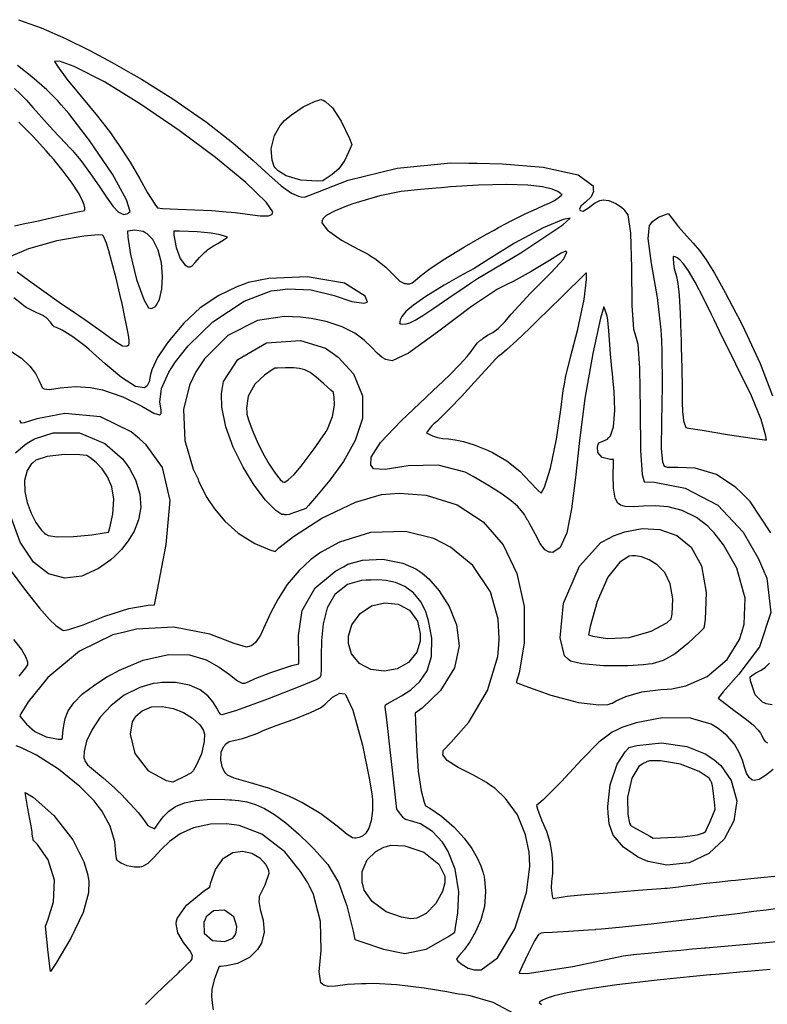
# Model space of a CAD drawing. Extents: x 1 to 11, y 0.3 to 11.8.
# Tile 20 of 21: x 6.9 to 8.6, y 9 to 11.3. Entities that reach past the tile are written whole.
import ezdxf

# ---------------------------------------------------------------- set-up
doc = ezdxf.new("R2010")
doc.units = 0
doc.layers.get('0').update_dxf_attribs({"linetype": 'CONTINUOUS'})

msp = doc.modelspace()

# ---------------------------------------------------------------- linework, layer by layer
at = {"color": 253}
for points in [[(6.88726, 11.3415), (6.94011, 11.3225), (6.99681, 11.2975), (7.05333, 11.2695), (7.10558, 11.2415), (7.13857, 11.223), (7.14947, 11.2167), (7.17437, 11.2023), (7.24756, 11.1562), (7.32596, 11.1016), (7.38747, 11.0535), (7.43517, 11.0123), (7.47194, 10.9786), (7.50082, 10.953), (7.52468, 10.9358), (7.5409, 10.9286), (7.54656, 10.9277), (7.55533, 10.9263), (7.58567, 10.9382), (7.65717, 10.9663), (7.77149, 10.9947), (7.89703, 11.0068), (7.93886, 11.0062), (7.9585, 11.006), (8.01747, 11.0044), (8.11322, 10.997), (8.19461, 10.9786), (8.22965, 10.953), (8.23008, 10.9439), (8.23025, 10.9398), (8.22467, 10.9273), (8.21208, 10.9152), (8.20063, 10.9058), (8.19754, 10.8985), (8.19835, 10.8971), (8.19917, 10.8956), (8.20671, 10.8937), (8.21858, 10.9013), (8.23307, 10.9123), (8.24507, 10.9189), (8.24935, 10.9196), (8.25347, 10.9203), (8.26671, 10.9185), (8.28299, 10.9118), (8.2959, 10.903), (8.30192, 10.8975), (8.30322, 10.8957), (8.31071, 10.8854), (8.31722, 10.8426), (8.31961, 10.7614), (8.32021, 10.6735), (8.32428, 10.6177), (8.32915, 10.6), (8.33399, 10.5825), (8.338, 10.5266), (8.33936, 10.4304), (8.3406, 10.3343), (8.34435, 10.2784), (8.34907, 10.2607), (8.3731, 10.2603), (8.44499, 10.2459), (8.52089, 10.2063), (8.57986, 10.1436), (8.61604, 10.0812), (8.62528, 10.0592), (8.63519, 10.0355), (8.64447, 9.95574), (8.6186, 9.87532), (8.57032, 9.81088), (8.53321, 9.76975), (8.52214, 9.75504), (8.53103, 9.74783), (8.55849, 9.72678), (8.58479, 9.70762), (8.60379, 9.69249), (8.61529, 9.68067), (8.61849, 9.67626), (8.6205, 9.6735), (8.62576, 9.66433), (8.62853, 9.65756), (8.6314, 9.65354), (8.63704, 9.65067)], [(6.87793, 11.1803), (6.89199, 11.1673), (6.90533, 11.1533), (6.92063, 11.136), (6.94069, 11.1133), (6.96832, 11.0829), (6.99658, 11.0526), (7.00613, 11.0425), (7.01303, 11.0353), (7.0325, 11.012), (7.05533, 10.9813), (7.07514, 10.9522), (7.09229, 10.9263), (7.10732, 10.9054), (7.12071, 10.8913), (7.13292, 10.8857), (7.14236, 10.8884), (7.14453, 10.8903), (7.14757, 10.8932), (7.13965, 10.9204), (7.10667, 10.9807), (7.05322, 11.059), (7.00424, 11.1223), (6.98693, 11.1425), (6.979, 11.1518), (6.95324, 11.1778), (6.91846, 11.2082), (6.8845, 11.2344)], [(6.87722, 10.8597), (6.89774, 10.8639), (6.9299, 10.8708), (6.97683, 10.8811), (7.02539, 10.8919), (7.04156, 10.8955), (7.0415, 10.8959), (7.04178, 10.8971), (7.04178, 10.9013), (7.04021, 10.9088), (7.03569, 10.9205), (7.02692, 10.937), (7.01253, 10.9591), (6.99121, 10.9876), (6.96913, 11.0144), (6.96158, 11.0232), (6.95167, 11.0346), (6.92106, 11.0683), (6.88807, 11.102)], [(8.64524, 10.1418), (8.59651, 10.2149), (8.57611, 10.235), (8.56332, 10.2477), (8.51758, 10.2783), (8.46821, 10.2931), (8.42779, 10.2943), (8.4036, 10.2947), (8.39615, 10.2968), (8.39264, 10.3067), (8.38965, 10.339), (8.38986, 10.4015), (8.3916, 10.4853), (8.391, 10.565), (8.38981, 10.5915), (8.38867, 10.6166), (8.37978, 10.6918), (8.36615, 10.7714), (8.35851, 10.83), (8.36139, 10.86), (8.36649, 10.867), (8.36649, 10.867), (8.3686, 10.87), (8.38265, 10.8798), (8.40099, 10.8867), (8.40528, 10.8882), (8.41103, 10.8804), (8.42904, 10.8575), (8.44764, 10.8358), (8.46317, 10.8187), (8.47781, 10.8015), (8.49376, 10.7797), (8.51318, 10.7486), (8.53831, 10.7037), (8.56321, 10.6563), (8.57129, 10.6403), (8.58415, 10.615), (8.61974, 10.5373), (8.64899, 10.4623)], [(6.88417, 10.7522), (6.8986, 10.7407), (6.91857, 10.726), (6.94586, 10.7067), (6.98232, 10.6814), (7.0179, 10.6571), (7.02979, 10.649), (7.04226, 10.6405), (7.07921, 10.614), (7.111, 10.5906), (7.13004, 10.5789), (7.13943, 10.5778), (7.14144, 10.5791), (7.14176, 10.5794), (7.14301, 10.5799), (7.14442, 10.5813), (7.14535, 10.5848), (7.14524, 10.5919), (7.14378, 10.6042), (7.14046, 10.623), (7.13499, 10.6501), (7.1289, 10.6776), (7.12685, 10.6867), (7.12397, 10.6994), (7.1149, 10.7371), (7.10536, 10.7747), (7.09782, 10.8014), (7.09218, 10.8191), (7.08811, 10.8297), (7.08544, 10.835), (7.08393, 10.837), (7.08339, 10.8374), (7.08333, 10.8376), (7.07374, 10.8382), (7.0395, 10.8352), (6.97635, 10.8246), (6.91, 10.8059), (6.86838, 10.7881)], [(6.86638, 10.5677), (6.89432, 10.5501), (6.91374, 10.5316), (6.9266, 10.5139), (6.93468, 10.4984), (6.93983, 10.4866), (6.94254, 10.4813), (6.94401, 10.4801), (6.94678, 10.478), (6.95953, 10.477), (6.98443, 10.4804), (7.01986, 10.4835), (7.0555, 10.4812), (7.06711, 10.4789), (7.08328, 10.4758), (7.13058, 10.4599), (7.17507, 10.4377), (7.2034, 10.4212), (7.21658, 10.4175), (7.21853, 10.4192), (7.21994, 10.4204), (7.22017, 10.429), (7.21696, 10.4475), (7.22119, 10.4791), (7.2379, 10.517), (7.24522, 10.5285), (7.25364, 10.5418), (7.28353, 10.5789), (7.34119, 10.6351), (7.41422, 10.6833), (7.477, 10.7073), (7.49858, 10.7101), (7.51633, 10.7124), (7.57081, 10.7101), (7.6244, 10.6967), (7.66607, 10.6828), (7.69407, 10.6789), (7.70264, 10.6808), (7.69672, 10.6952), (7.64903, 10.7258), (7.56168, 10.7406), (7.47206, 10.7361), (7.42339, 10.7274), (7.41157, 10.7227), (7.39714, 10.7169), (7.35508, 10.6966), (7.31108, 10.6677), (7.27333, 10.6322), (7.24447, 10.5979), (7.23546, 10.586), (7.23107, 10.5803), (7.21208, 10.5514), (7.19868, 10.5232), (7.1971, 10.5177), (7.19542, 10.512), (7.19239, 10.4945), (7.18782, 10.4852), (7.18539, 10.4835), (7.18121, 10.4806), (7.1606, 10.4837), (7.12739, 10.5048), (7.08957, 10.5371), (7.06087, 10.5628), (7.05106, 10.571), (7.04194, 10.5787), (7.01357, 10.6002), (6.98931, 10.6153), (6.97537, 10.6217), (6.97011, 10.6237), (6.96886, 10.6247), (6.96679, 10.6263), (6.96186, 10.6343), (6.95133, 10.6452), (6.94726, 10.6477), (6.94581, 10.6487), (6.92942, 10.6558), (6.90517, 10.6687), (6.89979, 10.6725), (6.89361, 10.6768), (6.87619, 10.6913)], [(6.85167, 10.0762), (6.90132, 10.0098), (6.93619, 9.96576), (6.95953, 9.93901), (6.97456, 9.92464), (6.9846, 9.91769), (6.99078, 9.91444), (6.99283, 9.91325), (7.00429, 9.91536), (7.03782, 9.92671), (7.0886, 9.9465), (7.14447, 9.96463), (7.18978, 9.97282), (7.20492, 9.97304), (7.21208, 10.0084), (7.23226, 10.1145), (7.24121, 10.2171), (7.22325, 10.2948), (7.18554, 10.3472), (7.16986, 10.3611), (7.15056, 10.3781), (7.0784, 10.4128), (6.99485, 10.421), (6.9299, 10.4086), (6.90001, 10.3988), (6.89421, 10.3981), (6.88971, 10.4044)], [(6.87993, 10.3287), (6.90289, 10.348), (6.91135, 10.3533), (6.92404, 10.3612), (6.96815, 10.3754), (7.02929, 10.3753), (7.08876, 10.3509), (7.13021, 10.3147), (7.14063, 10.3002), (7.14643, 10.292), (7.16064, 10.2653), (7.17074, 10.232), (7.17247, 10.2008), (7.16743, 10.1719), (7.15722, 10.1458), (7.14339, 10.1226), (7.1275, 10.1026), (7.11546, 10.0901), (7.11122, 10.0862), (7.11122, 10.0862), (7.10254, 10.0784), (7.07379, 10.0582), (7.03467, 10.0407), (6.99528, 10.0359), (6.95719, 10.046), (6.92193, 10.0732), (6.891, 10.1199), (6.86589, 10.1882)], [(6.88818, 9.80643), (6.90375, 9.82633), (6.90836, 9.83311), (6.90858, 9.83507), (6.90869, 9.83572), (6.90907, 9.83925), (6.90517, 9.85032), (6.89356, 9.86968), (6.87631, 9.89253)], [(8.64822, 9.73975), (8.63362, 9.74181), (8.62944, 9.74382), (8.62576, 9.74561), (8.60851, 9.76318), (8.59733, 9.79568), (8.59674, 9.80485), (8.59983, 9.80751), (8.61008, 9.81435), (8.6219, 9.82075), (8.63249, 9.82726), (8.64204, 9.83681)], [(8.65001, 9.588), (8.6326, 9.57428), (8.61751, 9.56467), (8.60607, 9.56267), (8.60281, 9.56369), (8.60037, 9.56451), (8.59403, 9.56967), (8.58817, 9.57992), (8.5835, 9.59364), (8.5784, 9.61003), (8.57107, 9.62825), (8.5599, 9.64746), (8.54312, 9.66678), (8.5255, 9.68138), (8.51915, 9.68544), (8.50558, 9.69412), (8.45714, 9.70801), (8.39079, 9.70921), (8.33018, 9.69754), (8.29633, 9.68636), (8.28569, 9.68138), (8.27414, 9.676), (8.24294, 9.65246), (8.20215, 9.611), (8.15597, 9.56049), (8.11263, 9.51758), (8.09728, 9.50439), (8.09987, 9.49528), (8.10975, 9.46847), (8.12039, 9.44385), (8.12858, 9.4184), (8.13325, 9.38949), (8.134, 9.37978), (8.13465, 9.3711), (8.13476, 9.34489), (8.1326, 9.32671), (8.13146, 9.31174), (8.13406, 9.29269), (8.13553, 9.28646), (8.13553, 9.28646), (8.13672, 9.28668), (8.14035, 9.28749), (8.15028, 9.28933), (8.16922, 9.29194), (8.19314, 9.29454), (8.20117, 9.29525), (8.20161, 9.29531), (8.21001, 9.29596), (8.23236, 9.29775), (8.26367, 9.30018), (8.29949, 9.303), (8.33524, 9.30583), (8.36654, 9.30826), (8.38889, 9.31006), (8.39735, 9.31071), (8.39779, 9.31071), (8.40235, 9.31114), (8.41601, 9.31244), (8.42893, 9.31386), (8.43946, 9.31526), (8.45063, 9.31679), (8.46544, 9.31879), (8.48699, 9.32146), (8.51812, 9.32508), (8.55106, 9.32867), (8.56207, 9.32981), (8.56256, 9.32986), (8.59836, 9.33356), (8.67649, 9.34147)], [(8.05761, 9.01113), (7.9961, 9.04357), (7.94243, 9.05935), (7.92421, 9.06196), (7.91525, 9.06326), (7.88764, 9.06831), (7.8349, 9.0771), (7.77061, 9.08475), (7.71718, 9.08778), (7.69937, 9.08757), (7.68853, 9.08746), (7.65603, 9.08535), (7.62793, 9.08203), (7.61029, 9.08106), (7.60053, 9.08393), (7.59814, 9.08589), (7.59321, 9.0899), (7.58919, 9.11524), (7.59392, 9.16525), (7.59289, 9.23296), (7.57639, 9.29639), (7.56679, 9.31537), (7.56267, 9.32346), (7.54617, 9.34999), (7.50896, 9.39546), (7.45514, 9.43696), (7.40283, 9.45774), (7.38488, 9.45964), (7.37267, 9.46094), (7.33556, 9.46029), (7.29611, 9.45226), (7.26486, 9.4381), (7.24013, 9.42014), (7.22038, 9.40099), (7.20389, 9.38308), (7.18901, 9.36893), (7.17811, 9.36199), (7.17421, 9.36089), (7.17031, 9.35992), (7.15793, 9.35975), (7.14094, 9.36301), (7.12651, 9.36897), (7.11936, 9.37375), (7.11789, 9.37592), (7.11567, 9.37924), (7.11404, 9.39242), (7.11176, 9.419), (7.10129, 9.45562), (7.08132, 9.49169), (7.07303, 9.50239), (7.06337, 9.51476), (7.03028, 9.54861), (6.98068, 9.58908), (6.92931, 9.62158), (6.89361, 9.63932), (6.88124, 9.64382)], [(7.18343, 9.03917), (7.20546, 9.06033), (7.22749, 9.08149), (7.24675, 9.10004), (7.26047, 9.11328), (7.26568, 9.11828), (7.26594, 9.11849), (7.26986, 9.12235), (7.28174, 9.13368), (7.28961, 9.14133), (7.29243, 9.14535), (7.29303, 9.1486), (7.29312, 9.14963), (7.29346, 9.15332), (7.28706, 9.16504), (7.27246, 9.18365), (7.25906, 9.20643), (7.25515, 9.22775), (7.25646, 9.23432), (7.2576, 9.24013), (7.27968, 9.27143), (7.32243, 9.30588), (7.33393, 9.31326), (7.3361, 9.32383), (7.34739, 9.35449), (7.36594, 9.38075), (7.38753, 9.39438), (7.41021, 9.39757), (7.43186, 9.39258), (7.45053, 9.38167), (7.46425, 9.36714), (7.47032, 9.35536), (7.47103, 9.35118), (7.472, 9.34517), (7.4624, 9.31788), (7.44954, 9.29156), (7.44894, 9.28597), (7.44824, 9.27989), (7.45144, 9.26101), (7.45865, 9.23579), (7.46132, 9.20796), (7.45449, 9.18251), (7.45019, 9.17518), (7.44575, 9.16769), (7.42632, 9.14871), (7.39876, 9.13465), (7.37326, 9.12896), (7.35949, 9.12765), (7.35553, 9.12733), (7.35249, 9.11968), (7.34435, 9.09619), (7.33892, 9.07406), (7.33768, 9.0574), (7.33914, 9.04264), (7.34179, 9.02621)], [(8.65582, 9.26243), (8.63379, 9.25965), (8.60493, 9.25608), (8.57254, 9.25201), (8.54021, 9.24799), (8.51129, 9.24442), (8.48926, 9.24164), (8.48047, 9.24056), (8.4776, 9.24018), (8.44943, 9.23682), (8.36496, 9.22706), (8.29069, 9.21907), (8.24903, 9.21511), (8.23535, 9.21392), (8.23426, 9.21382), (8.21864, 9.21251), (8.17182, 9.20925), (8.13428, 9.20747), (8.11447, 9.20643), (8.10742, 9.20535), (8.10553, 9.20421), (8.10221, 9.20226), (8.09283, 9.18767), (8.07753, 9.15826), (8.06407, 9.12879), (8.05772, 9.11415), (8.05686, 9.11208), (8.07579, 9.11122), (8.18224, 9.1281), (8.29981, 9.15272), (8.32433, 9.15571), (8.32465, 9.15576), (8.33143, 9.15642), (8.34944, 9.15815), (8.37489, 9.16054), (8.40435, 9.16331), (8.43431, 9.16613), (8.46132, 9.16868), (8.48199, 9.17062), (8.49013, 9.17139), (8.49283, 9.1716), (8.90429, 9.20801)], [(8.64307, 9.12099), (8.60824, 9.11778), (8.57269, 9.11458), (8.54053, 9.11165), (8.51574, 9.10938), (8.50564, 9.10846), (8.50233, 9.10812), (8.47146, 9.10525), (8.37901, 9.09571), (8.28526, 9.08469), (8.21669, 9.07493), (8.16911, 9.06646), (8.13829, 9.05914), (8.1199, 9.053), (8.10969, 9.04785), (8.10504, 9.04476), (8.10351, 9.04372), (8.10932, 9.03868)]]:
    msp.add_lwpolyline(points, dxfattribs=at)
for points in [[(7.21164, 10.9015), (7.22342, 10.9004), (7.259, 10.8982), (7.29915, 10.8967), (7.33854, 10.8951), (7.3725, 10.8926), (7.38379, 10.8914), (7.39339, 10.8905), (7.42225, 10.8868), (7.45144, 10.8832), (7.47071, 10.8828), (7.47885, 10.8861), (7.4796, 10.8879), (7.48139, 10.8925), (7.4655, 10.9145), (7.41818, 10.9606), (7.34722, 11.019), (7.26204, 11.0825), (7.17231, 11.144), (7.08751, 11.1961), (7.01731, 11.2318), (6.98236, 11.2446), (6.97114, 11.2437), (6.97771, 11.2331), (7.00006, 11.2025), (7.0339, 11.1609), (7.07146, 11.1156), (7.10178, 11.0766), (7.11133, 11.0631), (7.12076, 11.0497), (7.14763, 11.0085), (7.17036, 10.9692), (7.18858, 10.9364), (7.20546, 10.9099), (7.21164, 10.9015)], [(7.59825, 10.9647), (7.58539, 10.9638), (7.54644, 10.9664), (7.51264, 10.9762), (7.49376, 10.9878), (7.48753, 10.994), (7.48693, 10.9948), (7.48406, 10.9986), (7.47939, 11.0131), (7.47771, 11.0397), (7.48486, 11.0704), (7.49799, 11.094), (7.50396, 11.1004), (7.50874, 11.1056), (7.52522, 11.1193), (7.55231, 11.1374), (7.57867, 11.1504), (7.59343, 11.1546), (7.59776, 11.1536), (7.59885, 11.1534), (7.60531, 11.1497), (7.62033, 11.1353), (7.64106, 11.1041), (7.66038, 11.0636), (7.66575, 11.0497), (7.66222, 11.0403), (7.64974, 11.0128), (7.63558, 10.9927), (7.61957, 10.9798), (7.6034, 10.9687), (7.59825, 10.9647)], [(7.79286, 10.7243), (7.79486, 10.7242), (7.80106, 10.724), (7.80669, 10.726), (7.81358, 10.7315), (7.82547, 10.7415), (7.84608, 10.7572), (7.87924, 10.7797), (7.92871, 10.8102), (7.98074, 10.84), (7.99826, 10.8496), (8.00862, 10.8553), (8.04004, 10.872), (8.07249, 10.8882), (8.09706, 10.8996), (8.11535, 10.9076), (8.12885, 10.9136), (8.13926, 10.9188), (8.14811, 10.9246), (8.15479, 10.9303), (8.1569, 10.9324), (8.15603, 10.9331), (8.15369, 10.9353), (8.14681, 10.9401), (8.13357, 10.9456), (8.11117, 10.951), (8.07682, 10.9549), (8.02789, 10.9565), (7.96153, 10.9548), (7.89665, 10.9506), (7.87511, 10.9486), (7.86301, 10.9476), (7.82671, 10.9448), (7.78136, 10.9398), (7.73107, 10.9298), (7.68343, 10.916), (7.66786, 10.9106), (7.6575, 10.907), (7.62701, 10.8948), (7.60607, 10.8836), (7.59825, 10.8761), (7.597, 10.8727), (7.59685, 10.8716), (7.59603, 10.8666), (7.60894, 10.8491), (7.64193, 10.826), (7.68083, 10.805), (7.70383, 10.7931), (7.71056, 10.7887), (7.71962, 10.7829), (7.74533, 10.7628), (7.76508, 10.7431), (7.7781, 10.7301), (7.78907, 10.7248), (7.79286, 10.7243)], [(7.7774, 10.631), (7.77935, 10.6307), (7.78532, 10.6299), (7.79258, 10.6302), (7.80132, 10.6329), (7.81358, 10.6391), (7.83154, 10.6502), (7.85726, 10.6672), (7.89285, 10.6913), (7.92854, 10.7157), (7.94043, 10.7237), (7.95925, 10.7366), (8.06082, 10.7962), (8.15875, 10.8615), (8.17572, 10.8772), (8.1595, 10.8741), (8.11263, 10.8552), (8.04622, 10.8192), (7.98563, 10.7814), (7.95167, 10.7597), (7.94, 10.7534), (7.92524, 10.7454), (7.88151, 10.7205), (7.83908, 10.6944), (7.81017, 10.6742), (7.79215, 10.6589), (7.78244, 10.6479), (7.77849, 10.6401), (7.77767, 10.6348), (7.77761, 10.6319), (7.7774, 10.631)], [(7.14199, 10.847), (7.14219, 10.8333), (7.14839, 10.7922), (7.16265, 10.7338), (7.17979, 10.6871), (7.19075, 10.6674), (7.19488, 10.6667), (7.19769, 10.6662), (7.20736, 10.6712), (7.21658, 10.6874), (7.22211, 10.7119), (7.22368, 10.7414), (7.22086, 10.7727), (7.21332, 10.8024), (7.20057, 10.8272), (7.18761, 10.8409), (7.1824, 10.8437), (7.17811, 10.846), (7.15788, 10.8491), (7.14339, 10.8472), (7.14199, 10.847)], [(7.28603, 10.7635), (7.28776, 10.7636), (7.29308, 10.7663), (7.29975, 10.7737), (7.30957, 10.7855), (7.32172, 10.7975), (7.32607, 10.8011), (7.32856, 10.8032), (7.33649, 10.8091), (7.34256, 10.8124), (7.35265, 10.8181), (7.36957, 10.8294), (7.37511, 10.8333), (7.37088, 10.8348), (7.35807, 10.8387), (7.33751, 10.8426), (7.30447, 10.8452), (7.26346, 10.8467), (7.24983, 10.847), (7.25028, 10.8375), (7.25499, 10.809), (7.2646, 10.7829), (7.27576, 10.768), (7.28347, 10.7634), (7.28603, 10.7635)], [(8.29064, 10.2084), (8.28737, 10.2109), (8.28125, 10.2229), (8.27724, 10.2459), (8.27653, 10.2763), (8.27701, 10.3039), (8.27713, 10.313), (8.27051, 10.3129), (8.25065, 10.3178), (8.2404, 10.3296), (8.23975, 10.3423), (8.2416, 10.3489), (8.24219, 10.3499), (8.24328, 10.3519), (8.25108, 10.3554), (8.26297, 10.3607), (8.26574, 10.3636), (8.27035, 10.3684), (8.27724, 10.3898), (8.28043, 10.4284), (8.27854, 10.4724), (8.27567, 10.5038), (8.27463, 10.5143), (8.27344, 10.5257), (8.27024, 10.5599), (8.26753, 10.5925), (8.26594, 10.6149), (8.26486, 10.6298), (8.26378, 10.6401), (8.2621, 10.6485), (8.25922, 10.6577), (8.25581, 10.6673), (8.25467, 10.6705), (8.24713, 10.6434), (8.22868, 10.561), (8.21056, 10.4557), (8.19781, 10.3578), (8.1881, 10.2707), (8.17888, 10.1976), (8.16781, 10.142), (8.1524, 10.1072), (8.13547, 10.0959), (8.13026, 10.0964), (8.12679, 10.0967), (8.11675, 10.1023), (8.10574, 10.1168), (8.09381, 10.1393), (8.08176, 10.1621), (8.07747, 10.1694), (8.07639, 10.1713), (8.0734, 10.1769), (8.06896, 10.1846), (8.06256, 10.1934), (8.05268, 10.2038), (8.03792, 10.2164), (8.01671, 10.2318), (7.98757, 10.2505), (7.95876, 10.2678), (7.94906, 10.2733), (7.93078, 10.2837), (7.86757, 10.3001), (7.79731, 10.2981), (7.74388, 10.2894), (7.71679, 10.2916), (7.71294, 10.2964), (7.71001, 10.3001), (7.71067, 10.3185), (7.73269, 10.3527), (7.78082, 10.4036), (7.83757, 10.4576), (7.85678, 10.4754), (7.86615, 10.4841), (7.89404, 10.5107), (7.91932, 10.5361), (7.93528, 10.5537), (7.94456, 10.5654), (7.94993, 10.5732), (7.95404, 10.5793), (7.95958, 10.5856), (7.96679, 10.5921), (7.96935, 10.5941), (7.9726, 10.5968), (7.98318, 10.6037), (7.99496, 10.6102), (8.0076, 10.6193), (8.02024, 10.6317), (8.02408, 10.6362), (8.03836, 10.6531), (8.08356, 10.7017), (8.13146, 10.7501), (8.16135, 10.7823), (8.16835, 10.7976), (8.16689, 10.7992), (8.1659, 10.8002), (8.15479, 10.7956), (8.1275, 10.7785), (8.08513, 10.7525), (8.04258, 10.7292), (8.02806, 10.7221), (8.00624, 10.7116), (7.94521, 10.671), (7.86615, 10.6107), (7.79818, 10.5621), (7.75988, 10.544), (7.74869, 10.5461), (7.74561, 10.5467), (7.73693, 10.5515), (7.72515, 10.5621), (7.71158, 10.5761), (7.69461, 10.5921), (7.67247, 10.6085), (7.64356, 10.6237), (7.60618, 10.6362), (7.57058, 10.6431), (7.55865, 10.6443), (7.54611, 10.6456), (7.5084, 10.6473), (7.44515, 10.6383), (7.37582, 10.6031), (7.32118, 10.5486), (7.30746, 10.5275), (7.30126, 10.5181), (7.28674, 10.4873), (7.27263, 10.4304), (7.27539, 10.3578), (7.29508, 10.2908), (7.30524, 10.2703), (7.30572, 10.2693), (7.30789, 10.2634), (7.315, 10.2473), (7.32715, 10.2246), (7.345, 10.1977), (7.36925, 10.1691), (7.40044, 10.1413), (7.4394, 10.1168), (7.4745, 10.1016), (7.48665, 10.098), (7.49561, 10.107), (7.52919, 10.133), (7.5956, 10.1758), (7.67475, 10.2133), (7.73514, 10.2312), (7.75564, 10.2328), (7.77636, 10.2344), (7.83936, 10.2294), (7.91194, 10.207), (7.97233, 10.1676), (8.01926, 10.1135), (8.05165, 10.0467), (8.06831, 9.96946), (8.06814, 9.8839), (8.05658, 9.81446), (8.05007, 9.7921), (8.06976, 9.78358), (8.13064, 9.76183), (8.19542, 9.74528), (8.24274, 9.73975), (8.26486, 9.7405), (8.27083, 9.74251), (8.27419, 9.74365), (8.28369, 9.74908), (8.30588, 9.75928), (8.34347, 9.76958), (8.38781, 9.7755), (8.40267, 9.77626), (8.41363, 9.77686), (8.44629, 9.78381), (8.49631, 9.80539), (8.54303, 9.84565), (8.57146, 9.89231), (8.57676, 9.90912), (8.58262, 9.92785), (8.58458, 9.98887), (8.56554, 10.0588), (8.53418, 10.114), (8.51275, 10.1414), (8.50499, 10.1494), (8.49735, 10.1572), (8.47114, 10.1774), (8.43761, 10.1942), (8.40522, 10.2025), (8.37489, 10.2049), (8.34739, 10.204), (8.32363, 10.2026), (8.30442, 10.2032), (8.29335, 10.2063), (8.29064, 10.2084)], [(8.4165, 10.7881), (8.4165, 10.7837), (8.41704, 10.7705), (8.41878, 10.7598), (8.42128, 10.7516), (8.42426, 10.7414), (8.42746, 10.7249), (8.43056, 10.6975), (8.43326, 10.6548), (8.43494, 10.6081), (8.43528, 10.5924), (8.4356, 10.5761), (8.43653, 10.5269), (8.43739, 10.4793), (8.43804, 10.4465), (8.43875, 10.4251), (8.43967, 10.4119), (8.44108, 10.4035), (8.44319, 10.3967), (8.44547, 10.3901), (8.44618, 10.3879), (8.45285, 10.3868), (8.48426, 10.3816), (8.5434, 10.372), (8.60101, 10.3631), (8.62989, 10.359), (8.63456, 10.3588), (8.63276, 10.371), (8.6225, 10.407), (8.59933, 10.4622), (8.56332, 10.5359), (8.52513, 10.6134), (8.51269, 10.6394), (8.50651, 10.6523), (8.48747, 10.6907), (8.46767, 10.7281), (8.45247, 10.7541), (8.44103, 10.7707), (8.43251, 10.7802), (8.42611, 10.7848), (8.42106, 10.7867), (8.41758, 10.7877), (8.4165, 10.7881)], [(8.10851, 10.2345), (8.11561, 10.2482), (8.12993, 10.2926), (8.14399, 10.3606), (8.15381, 10.4293), (8.15989, 10.4746), (8.16249, 10.4896), (8.16504, 10.5047), (8.17594, 10.5496), (8.19362, 10.6182), (8.20856, 10.6874), (8.21436, 10.7339), (8.21386, 10.7492), (8.21283, 10.7485), (8.21257, 10.7485), (8.21164, 10.7478), (8.2085, 10.7449), (8.20242, 10.7388), (8.19228, 10.7287), (8.17708, 10.7135), (8.15576, 10.6925), (8.12728, 10.6647), (8.09972, 10.638), (8.09056, 10.6291), (8.08074, 10.6196), (8.051, 10.5915), (8.0275, 10.5699), (8.0154, 10.5597), (8.00999, 10.5557), (8.00657, 10.553), (8.00049, 10.5468), (7.98714, 10.5322), (7.9681, 10.5111), (7.96181, 10.5041), (7.95193, 10.4932), (7.92199, 10.4607), (7.8941, 10.4313), (7.87565, 10.4129), (7.86421, 10.4023), (7.85742, 10.3964), (7.85281, 10.3921), (7.84793, 10.3864), (7.84224, 10.3787), (7.84039, 10.3761), (7.84358, 10.374), (7.854, 10.3685), (7.86626, 10.3645), (7.87836, 10.3626), (7.89165, 10.3614), (7.90739, 10.3594), (7.92692, 10.3553), (7.95156, 10.3477), (7.97493, 10.3384), (7.98258, 10.335), (7.99431, 10.3297), (8.02806, 10.3103), (8.05811, 10.2861), (8.08188, 10.2612), (8.10151, 10.2408), (8.10851, 10.2345)], [(7.50782, 10.1842), (7.50261, 10.1848), (7.48801, 10.1943), (7.46376, 10.2183), (7.4375, 10.2529), (7.41174, 10.2952), (7.38889, 10.3418), (7.37147, 10.3898), (7.36193, 10.4359), (7.36089, 10.467), (7.36274, 10.4769), (7.3661, 10.4956), (7.39919, 10.5472), (7.46604, 10.5859), (7.54551, 10.5915), (7.60428, 10.5735), (7.62007, 10.5622), (7.63396, 10.5523), (7.66932, 10.5136), (7.69092, 10.462), (7.69049, 10.4093), (7.67378, 10.3575), (7.64654, 10.3086), (7.61436, 10.2645), (7.58306, 10.2272), (7.56429, 10.2058), (7.55826, 10.1985), (7.55176, 10.1962), (7.53222, 10.1892), (7.51938, 10.1848), (7.51329, 10.1837), (7.50917, 10.184), (7.50782, 10.1842)], [(7.62289, 10.47), (7.61703, 10.4753), (7.59956, 10.491), (7.58197, 10.5062), (7.56808, 10.5166), (7.55599, 10.523), (7.54368, 10.5263), (7.52919, 10.5275), (7.51058, 10.5273), (7.49203, 10.5268), (7.48589, 10.5266), (7.47982, 10.5227), (7.46186, 10.5102), (7.43951, 10.4895), (7.42393, 10.4616), (7.41943, 10.4331), (7.42031, 10.4238), (7.42068, 10.4193), (7.42426, 10.4058), (7.43278, 10.3822), (7.4445, 10.3556), (7.45822, 10.3282), (7.4726, 10.3026), (7.48643, 10.2811), (7.49837, 10.2663), (7.50489, 10.2607), (7.50717, 10.2605), (7.50956, 10.2604), (7.51708, 10.2653), (7.53093, 10.2784), (7.5471, 10.2974), (7.56396, 10.3192), (7.57992, 10.3411), (7.59332, 10.3604), (7.60271, 10.3742), (7.60618, 10.3794), (7.60633, 10.3797), (7.61074, 10.3876), (7.62061, 10.4135), (7.62528, 10.4404), (7.62457, 10.4596), (7.62315, 10.4681), (7.62289, 10.47)], [(6.92079, 10.3057), (6.91656, 10.302), (6.90712, 10.2871), (6.90126, 10.2641), (6.90181, 10.2386), (6.90733, 10.2125), (6.91639, 10.1877), (6.92763, 10.1658), (6.93961, 10.1489), (6.94769, 10.1406), (6.9509, 10.1387), (6.95638, 10.1354), (6.97715, 10.1325), (7.01563, 10.133), (7.05821, 10.1374), (7.08729, 10.1415), (7.097, 10.143), (7.10042, 10.1533), (7.10747, 10.1851), (7.10943, 10.2203), (7.10465, 10.2492), (7.09511, 10.2726), (7.08263, 10.291), (7.06907, 10.3051), (7.05637, 10.3154), (7.04883, 10.3209), (7.04639, 10.3226), (7.04579, 10.3227), (7.03033, 10.3241), (6.99479, 10.3249), (6.95361, 10.3203), (6.92719, 10.3114), (6.92079, 10.3057)], [(6.9891, 9.65918), (6.98964, 9.66314), (6.99083, 9.67503), (6.99257, 9.69103), (6.9961, 9.70768), (7.00336, 9.72526), (7.01606, 9.74403), (7.03608, 9.76437), (7.06532, 9.78663), (7.09521, 9.80539), (7.10553, 9.81104), (7.12283, 9.82064), (7.1779, 9.84381), (7.23768, 9.85726), (7.28629, 9.85607), (7.32525, 9.84472), (7.35596, 9.8279), (7.37993, 9.81017), (7.3986, 9.79601), (7.40967, 9.79021), (7.41342, 9.7901), (7.41553, 9.7901), (7.42193, 9.79275), (7.43956, 9.80111), (7.47624, 9.81537), (7.52544, 9.83111), (7.54204, 9.83572), (7.54172, 9.85221), (7.54107, 9.90175), (7.54949, 9.96001), (7.58024, 10.0128), (7.62836, 10.0526), (7.64626, 10.0625), (7.65636, 10.0681), (7.69069, 10.0781), (7.73844, 10.0801), (7.78478, 10.0705), (7.81565, 10.0573), (7.82482, 10.0512), (7.83035, 10.0475), (7.84549, 10.034), (7.87007, 10.0062), (7.8935, 9.96967), (7.91064, 9.92622), (7.91639, 9.87771), (7.9056, 9.82601), (7.87321, 9.77285), (7.83018, 9.73144), (7.81407, 9.72017), (7.81478, 9.70128), (7.81717, 9.64447), (7.82112, 9.58442), (7.82758, 9.53808), (7.83447, 9.51178), (7.83817, 9.50364), (7.84776, 9.49815), (7.87528, 9.47917), (7.90517, 9.45356), (7.9285, 9.428), (7.94607, 9.40365), (7.95865, 9.38162), (7.96701, 9.36307), (7.97185, 9.34918), (7.97358, 9.3431), (7.97407, 9.34104), (7.97613, 9.33182), (7.97851, 9.30311), (7.97547, 9.26824), (7.96701, 9.23676), (7.95497, 9.2091), (7.94129, 9.18565), (7.92796, 9.16683), (7.91694, 9.15306), (7.91174, 9.14681), (7.91015, 9.14458), (7.91021, 9.14453), (7.91379, 9.14057), (7.92339, 9.13206), (7.93782, 9.12358), (7.95133, 9.11979), (7.95583, 9.11979), (7.96838, 9.11985), (8.00603, 9.14763), (8.04704, 9.2155), (8.07368, 9.30089), (8.08203, 9.36139), (8.08083, 9.38124), (8.07997, 9.39501), (8.07172, 9.43588), (8.05279, 9.48215), (8.02518, 9.5204), (7.99963, 9.54438), (7.99018, 9.551), (7.98062, 9.55767), (7.95003, 9.57497), (7.91401, 9.59321), (7.88824, 9.60932), (7.87869, 9.62272), (7.8789, 9.62701), (7.87918, 9.63271), (7.89774, 9.65256), (7.93913, 9.69922), (7.98296, 9.77294), (8.00672, 9.85286), (8.00896, 9.87993), (8.01014, 9.89475), (8.00749, 9.93961), (7.98958, 10.0038), (7.94835, 10.0655), (7.89643, 10.1081), (7.87701, 10.1181), (7.85732, 10.1282), (7.79124, 10.145), (7.70964, 10.1427), (7.63721, 10.12), (7.59233, 10.0958), (7.57894, 10.0857), (7.56933, 10.0786), (7.54281, 10.054), (7.51486, 10.0205), (7.49343, 9.98703), (7.47689, 9.95514), (7.46365, 9.92649), (7.4521, 9.90278), (7.44054, 9.88558), (7.43104, 9.87761), (7.42746, 9.87651), (7.4196, 9.87418), (7.39122, 9.88303), (7.33376, 9.90489), (7.24989, 9.92085), (7.16249, 9.91629), (7.1346, 9.90956), (7.10715, 9.903), (7.02929, 9.86507), (6.95529, 9.80382), (6.90983, 9.74647), (6.89274, 9.71821), (6.89019, 9.71365), (6.89372, 9.70861), (6.90549, 9.69417), (6.92507, 9.67708), (6.95193, 9.66465), (6.97976, 9.65944), (6.9891, 9.65918)], [(8.1715, 9.84662), (8.1626, 9.854), (8.15261, 9.89632), (8.1601, 9.97726), (8.19754, 10.0637), (8.24783, 10.1189), (8.2685, 10.1299), (8.27686, 10.1344), (8.30393, 10.1442), (8.34412, 10.1515), (8.38569, 10.1494), (8.42492, 10.1357), (8.45839, 10.1081), (8.48247, 10.0642), (8.49365, 10.0018), (8.4916, 9.93907), (8.48844, 9.91851), (8.47917, 9.90961), (8.45111, 9.88297), (8.4215, 9.85846), (8.39301, 9.84293), (8.36778, 9.83567), (8.35926, 9.83442), (8.34722, 9.83268), (8.31071, 9.83046), (8.2539, 9.83068), (8.20285, 9.83578), (8.17708, 9.84196), (8.1715, 9.84662)], [(8.412, 9.94032), (8.41407, 9.95176), (8.41575, 9.98699), (8.40978, 10.0227), (8.39686, 10.049), (8.37961, 10.0672), (8.36074, 10.0788), (8.34293, 10.0852), (8.32894, 10.0877), (8.32319, 10.0882), (8.3214, 10.0879), (8.31369, 10.0869), (8.29221, 10.0734), (8.26437, 10.038), (8.23936, 9.98144), (8.22265, 9.92307), (8.21869, 9.90326), (8.22922, 9.89974), (8.26292, 9.89492), (8.31353, 9.89725), (8.36513, 9.91189), (8.40164, 9.93164), (8.412, 9.94032)], [(7.90625, 9.20801), (7.90842, 9.21912), (7.91357, 9.25282), (7.91569, 9.30263), (7.90739, 9.35531), (7.89122, 9.39638), (7.88351, 9.40858), (7.87744, 9.41818), (7.85394, 9.44358), (7.8259, 9.46099), (7.80285, 9.46858), (7.79118, 9.47168), (7.78814, 9.47385), (7.78754, 9.47428), (7.78586, 9.47581), (7.78396, 9.47846), (7.77974, 9.48421), (7.77294, 9.49283), (7.77067, 9.49561), (7.76839, 9.5166), (7.76144, 9.57943), (7.75461, 9.64117), (7.74978, 9.68414), (7.74664, 9.71186), (7.74485, 9.72765), (7.74408, 9.73497), (7.74397, 9.73714), (7.74419, 9.73753), (7.74425, 9.73763), (7.74468, 9.73942), (7.74854, 9.74219), (7.76113, 9.74924), (7.78179, 9.76047), (7.80393, 9.77474), (7.82476, 9.79372), (7.84164, 9.81907), (7.85178, 9.85237), (7.85249, 9.89529), (7.84506, 9.93631), (7.84104, 9.94949), (7.8386, 9.95736), (7.82764, 9.97971), (7.80994, 10.0015), (7.7895, 10.0163), (7.76774, 10.0253), (7.74636, 10.0299), (7.72678, 10.0315), (7.71067, 10.0314), (7.70231, 10.0309), (7.69954, 10.0307), (7.68853, 10.0302), (7.65593, 10.0207), (7.62642, 9.99789), (7.60829, 9.96604), (7.59874, 9.92888), (7.59506, 9.89025), (7.5944, 9.85389), (7.59407, 9.82363), (7.59299, 9.80794), (7.59136, 9.80311), (7.58421, 9.79904), (7.54454, 9.78228), (7.46869, 9.7525), (7.39632, 9.72651), (7.36242, 9.71604), (7.35986, 9.71701), (7.35856, 9.7175), (7.35585, 9.72185), (7.35032, 9.7321), (7.34185, 9.74571), (7.32926, 9.76058), (7.31125, 9.77463), (7.28651, 9.78564), (7.25379, 9.79161), (7.22217, 9.79167), (7.21181, 9.79042), (7.20133, 9.78922), (7.17046, 9.78043), (7.13411, 9.76226), (7.10319, 9.73817), (7.07801, 9.71056), (7.05881, 9.68181), (7.04606, 9.65424), (7.04004, 9.63015), (7.03971, 9.61615), (7.04107, 9.61193), (7.04215, 9.60856), (7.04833, 9.59939), (7.06207, 9.5874), (7.08485, 9.56907), (7.11094, 9.54574), (7.11931, 9.53754), (7.12657, 9.53039), (7.148, 9.50836), (7.16661, 9.48779), (7.17751, 9.47413), (7.18326, 9.46565), (7.18642, 9.46067), (7.1894, 9.45757), (7.19472, 9.45454), (7.20236, 9.45107), (7.20492, 9.44993), (7.20757, 9.45361), (7.21544, 9.46485), (7.22613, 9.47874), (7.2385, 9.49121), (7.25413, 9.5019), (7.27453, 9.51031), (7.30132, 9.516), (7.33599, 9.51861), (7.36914, 9.51828), (7.38015, 9.51764), (7.38525, 9.51736), (7.40067, 9.51594), (7.42057, 9.51269), (7.44075, 9.50678), (7.46203, 9.49735), (7.48535, 9.48324), (7.51161, 9.46354), (7.54167, 9.43722), (7.56799, 9.41194), (7.5765, 9.40326), (7.58518, 9.39442), (7.60949, 9.36583), (7.63433, 9.32449), (7.65424, 9.26938), (7.66857, 9.21039), (7.67247, 9.19054), (7.68935, 9.18533), (7.73958, 9.16835), (7.78956, 9.15793), (7.83946, 9.16824), (7.89046, 9.19683), (7.90625, 9.20801)], [(7.82557, 9.89697), (7.82542, 9.88846), (7.81776, 9.86285), (7.79856, 9.83837), (7.77171, 9.82351), (7.74104, 9.81825), (7.71056, 9.82243), (7.68403, 9.83599), (7.66531, 9.85894), (7.65831, 9.88308), (7.65836, 9.89111), (7.65836, 9.90001), (7.66575, 9.9266), (7.68494, 9.95335), (7.71203, 9.97076), (7.74294, 9.97831), (7.77371, 9.97526), (7.8004, 9.9611), (7.81901, 9.93522), (7.82574, 9.90653), (7.82557, 9.89697)], [(7.37147, 9.57904), (7.36882, 9.58188), (7.3635, 9.59261), (7.35954, 9.6104), (7.36083, 9.62896), (7.36589, 9.6415), (7.36871, 9.64469), (7.37099, 9.64735), (7.37939, 9.65392), (7.39046, 9.65625), (7.41069, 9.66043), (7.43961, 9.6709), (7.44894, 9.67513), (7.45865, 9.67964), (7.48876, 9.69119), (7.53076, 9.70617), (7.56939, 9.72131), (7.59244, 9.73269), (7.59924, 9.73768), (7.6034, 9.74078), (7.62044, 9.75726), (7.63803, 9.76644), (7.64247, 9.76585), (7.64996, 9.76492), (7.66797, 9.727), (7.69075, 9.64551), (7.70714, 9.56407), (7.71354, 9.52632), (7.71365, 9.52518), (7.71425, 9.51714), (7.71436, 9.49274), (7.71137, 9.46838), (7.70574, 9.45096), (7.6984, 9.43935), (7.69037, 9.4324), (7.68261, 9.42899), (7.67622, 9.42785), (7.67307, 9.42779), (7.6721, 9.42785), (7.66758, 9.42828), (7.65479, 9.43608), (7.63146, 9.45589), (7.59375, 9.48438), (7.54893, 9.51107), (7.53336, 9.51861), (7.51824, 9.52599), (7.47114, 9.54454), (7.42393, 9.55886), (7.39094, 9.56814), (7.37506, 9.57519), (7.37147, 9.57904)], [(7.24761, 9.55892), (7.23286, 9.56185), (7.19146, 9.58442), (7.15918, 9.62576), (7.14871, 9.67085), (7.15315, 9.70014), (7.15804, 9.70768), (7.16135, 9.71283), (7.17557, 9.72547), (7.19764, 9.73449), (7.2225, 9.73589), (7.24804, 9.73112), (7.27251, 9.72151), (7.29389, 9.70828), (7.31033, 9.69288), (7.31847, 9.68088), (7.31993, 9.67643), (7.32167, 9.67122), (7.32096, 9.65343), (7.31418, 9.62532), (7.30311, 9.59913), (7.29492, 9.58524), (7.29118, 9.58165), (7.28944, 9.58003), (7.2736, 9.57096), (7.25217, 9.56104), (7.24761, 9.55892)], [(8.51753, 9.60644), (8.52794, 9.59733), (8.55251, 9.56222), (8.56521, 9.51481), (8.55865, 9.46799), (8.53592, 9.42572), (8.50017, 9.39182), (8.45438, 9.37017), (8.40175, 9.36458), (8.3584, 9.3731), (8.34532, 9.37896), (8.33339, 9.38433), (8.30024, 9.40636), (8.27669, 9.43468), (8.26736, 9.46164), (8.26535, 9.47917), (8.26503, 9.48503), (8.26394, 9.50179), (8.26958, 9.55263), (8.28618, 9.60064), (8.30419, 9.6295), (8.31282, 9.63926), (8.3131, 9.63954), (8.33143, 9.64464), (8.38921, 9.65044), (8.44868, 9.64247), (8.49149, 9.62472), (8.51161, 9.6116), (8.51753, 9.60644)], [(8.50489, 9.56108), (8.50087, 9.56842), (8.4776, 9.58404), (8.43343, 9.60058), (8.38721, 9.60867), (8.36117, 9.60894), (8.35385, 9.60601), (8.35319, 9.60579), (8.34526, 9.60157), (8.34435, 9.60092), (8.33632, 9.59554), (8.31999, 9.56808), (8.31022, 9.52387), (8.3106, 9.48275), (8.31424, 9.46251), (8.31679, 9.45915), (8.31722, 9.45856), (8.31874, 9.45688), (8.32433, 9.45335), (8.33942, 9.44499), (8.36247, 9.43229), (8.37017, 9.428), (8.38726, 9.42828), (8.43869, 9.43083), (8.47364, 9.43522), (8.48753, 9.43989), (8.49143, 9.44271), (8.49289, 9.44336), (8.49322, 9.44428), (8.49631, 9.45161), (8.50276, 9.46707), (8.50982, 9.48378), (8.51378, 9.49333), (8.51492, 9.49593), (8.51378, 9.50499), (8.51053, 9.53222), (8.50825, 9.55007), (8.50683, 9.55718), (8.50538, 9.56017), (8.50489, 9.56108)], [(6.94965, 9.22222), (6.95557, 9.23579), (6.96847, 9.27854), (6.9714, 9.32969), (6.95638, 9.37739), (6.93158, 9.41308), (6.92156, 9.42313), (6.92117, 9.42557), (6.92003, 9.43278), (6.91922, 9.43821), (6.91862, 9.44217), (6.91781, 9.44732), (6.91624, 9.45643), (6.91351, 9.47217), (6.90913, 9.49729), (6.90424, 9.52518), (6.90267, 9.53444), (6.92085, 9.52333), (6.96983, 9.48068), (7.014, 9.42361), (7.03933, 9.37235), (7.04839, 9.34462), (7.05003, 9.33594), (7.0516, 9.32721), (7.05057, 9.29986), (7.03814, 9.25407), (7.0095, 9.19417), (6.97401, 9.13493), (6.96137, 9.11572), (6.96078, 9.12169), (6.95583, 9.16758), (6.95047, 9.21539), (6.94965, 9.22222)], [(7.88308, 9.32949), (7.88308, 9.32297), (7.87761, 9.30322), (7.86236, 9.2749), (7.83936, 9.25151), (7.81803, 9.24083), (7.81065, 9.24007), (7.8036, 9.23936), (7.78196, 9.24268), (7.74631, 9.25558), (7.71317, 9.27983), (7.69472, 9.30653), (7.69194, 9.31635), (7.68972, 9.32422), (7.69006, 9.34961), (7.70161, 9.37679), (7.722, 9.39686), (7.74035, 9.40674), (7.74685, 9.40853), (7.75678, 9.41129), (7.78939, 9.40989), (7.83376, 9.39501), (7.86871, 9.36714), (7.88303, 9.33892), (7.88308, 9.32949)], [(7.39638, 9.21382), (7.39729, 9.22103), (7.39003, 9.24388), (7.3686, 9.25911), (7.34261, 9.25776), (7.32547, 9.24388), (7.32281, 9.23785), (7.31972, 9.23096), (7.32058, 9.20557), (7.3405, 9.18842), (7.36871, 9.18631), (7.38786, 9.19433), (7.39154, 9.19906), (7.39253, 9.20036), (7.39535, 9.2079), (7.39632, 9.21349), (7.39638, 9.21382)]]:
    msp.add_lwpolyline(points, close=True, dxfattribs=at)

doc.saveas('drawing.dxf')
